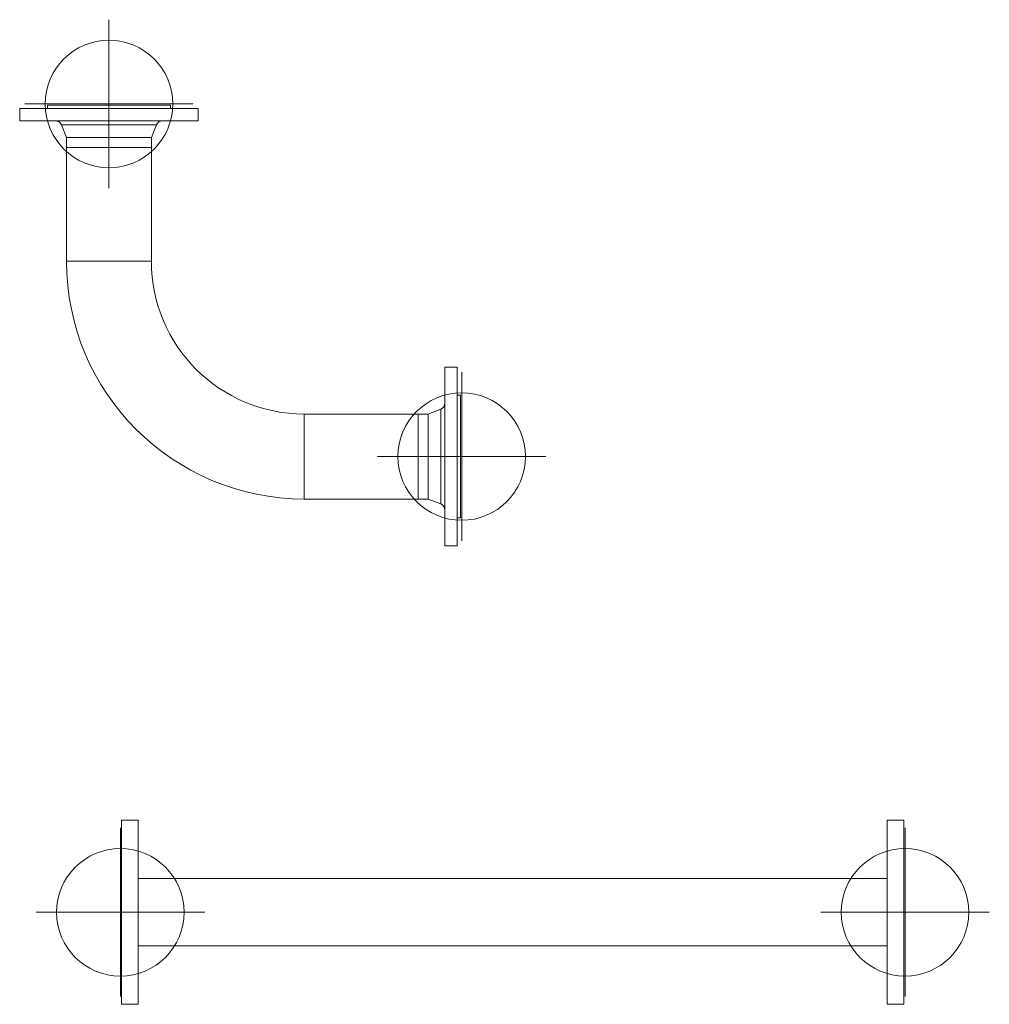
# Model space of a CAD drawing. Extents: x -156717 to 425753, y -51191 to 363295.
# Tile 27 of 256: x -4315 to -3446, y 137499 to 138381. Entities that reach past the tile are written whole.
import ezdxf
from ezdxf.lldxf.tags import DXFTag

# ---------------------------------------------------------------- set-up
doc = ezdxf.new("R2010")
doc.units = 0
doc.header["$LTSCALE"] = 50
doc.layers.get('0').update_dxf_attribs({"linetype": 'CONTINUOUS'})
for name, color, linetype in [('110599', 7, 'CONTINUOUS'), ('110726', 7, 'CONTINUOUS'), ('110729', 7, 'CONTINUOUS'), ('111185', 7, 'CONTINUOUS'), ('112330', 7, 'CONTINUOUS')]:
    doc.layers.add(name, color=color, linetype=linetype)
tags = doc.linetypes.add('HIDDEN2', pattern=[0.1875, 0.125, -0.0625]).pattern_tags.tags
tags[6:7] = [DXFTag(74, 4), DXFTag(75, 0), DXFTag(340, '0'), DXFTag(46, 1.0), DXFTag(50, 0.0), DXFTag(44, 0.0), DXFTag(45, 0.0)]
tags[4:5] = [DXFTag(74, 4), DXFTag(75, 0), DXFTag(340, '0'), DXFTag(46, 1.0), DXFTag(50, 0.0), DXFTag(44, 0.0), DXFTag(45, 0.0)]

msp = doc.modelspace()

# ---------------------------------------------------------------- linework, layer by layer
at = {"color": 3, "linetype": 'HIDDEN2', "lineweight": 0, "ltscale": 20}
for p, q in [((-4235.02281, 138229.97803), (-4235.02281, 138381.02479)), ((-4310.54619, 138305.50141), (-4159.49943, 138305.50141)), ((-3919.02281, 137913.97803), (-3919.02281, 138065.02479)), ((-3994.54619, 137989.50141), (-3843.49943, 137989.50141))]:
    msp.add_line(p, q, dxfattribs=at)
at = {"color": 2, "linetype": 'HIDDEN2', "lineweight": 0, "ltscale": 20}
for p, q in [((-4224.81316, 137505.58053), (-4224.81316, 137656.62729)), ((-3521.81316, 137505.58053), (-3521.81316, 137656.62729)), ((-4300.33654, 137581.10391), (-4149.28978, 137581.10391)), ((-3446.28978, 137581.10391), (-3597.33654, 137581.10391))]:
    msp.add_line(p, q, dxfattribs=at)
at = {"color": 3, "linetype": 'HIDDEN2', "lineweight": 0, "ltscale": 20}
for centre in [(-4235.02281, 138305.50141), (-3919.02281, 137989.50141)]:
    msp.add_circle(centre, 57.15, dxfattribs=at)
at = {"color": 2, "linetype": 'HIDDEN2', "lineweight": 0, "ltscale": 20}
for centre in [(-4224.81316, 137581.10391), (-3521.81316, 137581.10391)]:
    msp.add_circle(centre, 57.15, dxfattribs=at)
at = {"layer": '110599', "color": 7, "linetype": 'Continuous', "lineweight": 0, "ltscale": 20}
for p, q in [((-4290.02281, 138304.50141), (-4180.02281, 138304.50141)), ((-4290.02281, 138304.50141), (-4290.02281, 138301.50141)), ((-4180.02281, 138301.50141), (-4180.02281, 138304.50141)), ((-4315.02281, 138301.50141), (-4155.02281, 138301.50141)), ((-4315.02281, 138301.50141), (-4315.02281, 138290.50141)), ((-4155.02281, 138290.50141), (-4155.02281, 138301.50141)), ((-4315.02281, 138290.50141), (-4155.02281, 138290.50141)), ((-4277.52036, 138286.71372), (-4273.07281, 138275.50141)), ((-4277.52036, 138286.71372), (-4192.52527, 138286.71372)), ((-4196.97281, 138275.50141), (-4192.52527, 138286.71372)), ((-4273.07281, 138275.50141), (-4273.07281, 138266.50141)), ((-4273.07281, 138275.50141), (-4196.97281, 138275.50141)), ((-4196.97281, 138266.50141), (-4196.97281, 138275.50141)), ((-4273.07281, 138266.50141), (-4196.97281, 138266.50141)), ((-3923.02281, 138069.50141), (-3934.02281, 138069.50141)), ((-3934.02281, 138069.50141), (-3934.02281, 137909.50141)), ((-3923.02281, 138069.50141), (-3923.02281, 137909.50141)), ((-3920.02281, 138044.50141), (-3923.02281, 138044.50141)), ((-3920.02281, 138044.50141), (-3920.02281, 137934.50141)), ((-3937.81051, 138031.99896), (-3949.02281, 138027.55141)), ((-3937.81051, 138031.99896), (-3937.81051, 137947.00386)), ((-3949.02281, 138027.55141), (-3958.02281, 138027.55141)), ((-3958.02281, 138027.55141), (-3958.02281, 137951.45141)), ((-3949.02281, 138027.55141), (-3949.02281, 137951.45141)), ((-3958.02281, 137951.45141), (-3949.02281, 137951.45141)), ((-3949.02281, 137951.45141), (-3937.81051, 137947.00386)), ((-3923.02281, 137934.50141), (-3920.02281, 137934.50141)), ((-3934.02281, 137909.50141), (-3923.02281, 137909.50141))]:
    msp.add_line(p, q, dxfattribs=at)
for centre, start, end in [((-4283.09761, 138284.50141), 21.63657743, 90), ((-4186.94802, 138284.50141), 90, 158.36342257), ((-3940.02281, 138037.57621), 291.63657743, 0), ((-3940.02281, 137941.42662), 0, 68.36342257)]:
    msp.add_arc(centre, 6, start, end, dxfattribs=at)
at = {"layer": '110726', "color": 7, "linetype": 'Continuous', "lineweight": 0, "ltscale": 20}
for p, q in [((-4196.97281, 138164.50141), (-4273.07281, 138164.50141)), ((-4060.02281, 138027.55141), (-4060.02281, 137951.45141))]:
    msp.add_line(p, q, dxfattribs=at)
for radius in [213.05, 136.95]:
    msp.add_arc((-4060.02281, 138164.50141), radius, 180, 270, dxfattribs=at)
at = {"layer": '110729', "color": 7, "linetype": 'Continuous', "lineweight": 0, "ltscale": 20}
for p, q in [((-4273.07281, 138266.50141), (-4196.97281, 138266.50141)), ((-4273.07281, 138266.50141), (-4273.07281, 138164.50141)), ((-4196.97281, 138164.50141), (-4196.97281, 138266.50141)), ((-4273.07281, 138164.50141), (-4196.97281, 138164.50141)), ((-4060.02281, 137951.45141), (-4060.02281, 138027.55141)), ((-3958.02281, 138027.55141), (-4060.02281, 138027.55141)), ((-3958.02281, 137951.45141), (-3958.02281, 138027.55141)), ((-4060.02281, 137951.45141), (-3958.02281, 137951.45141))]:
    msp.add_line(p, q, dxfattribs=at)
at = {"layer": '111185', "color": 7, "linetype": 'Continuous', "lineweight": 0, "ltscale": 20}
for p, q in [((-3537.81316, 137611.25391), (-4208.81316, 137611.25391)), ((-4208.81316, 137550.95391), (-3537.81316, 137550.95391))]:
    msp.add_line(p, q, dxfattribs=at)
at = {"layer": '112330', "color": 7, "linetype": 'Continuous', "lineweight": 0, "ltscale": 20}
for p, q in [((-4223.81316, 137498.60391), (-4223.81316, 137663.60391)), ((-4208.81316, 137663.60391), (-4223.81316, 137663.60391)), ((-4208.81316, 137498.60391), (-4208.81316, 137663.60391)), ((-3537.81316, 137663.60391), (-3522.81316, 137663.60391)), ((-3537.81316, 137498.60391), (-3537.81316, 137663.60391)), ((-3522.81316, 137498.60391), (-3522.81316, 137663.60391)), ((-4223.81316, 137498.60391), (-4208.81316, 137498.60391)), ((-3522.81316, 137498.60391), (-3537.81316, 137498.60391))]:
    msp.add_line(p, q, dxfattribs=at)

doc.saveas('drawing.dxf')
